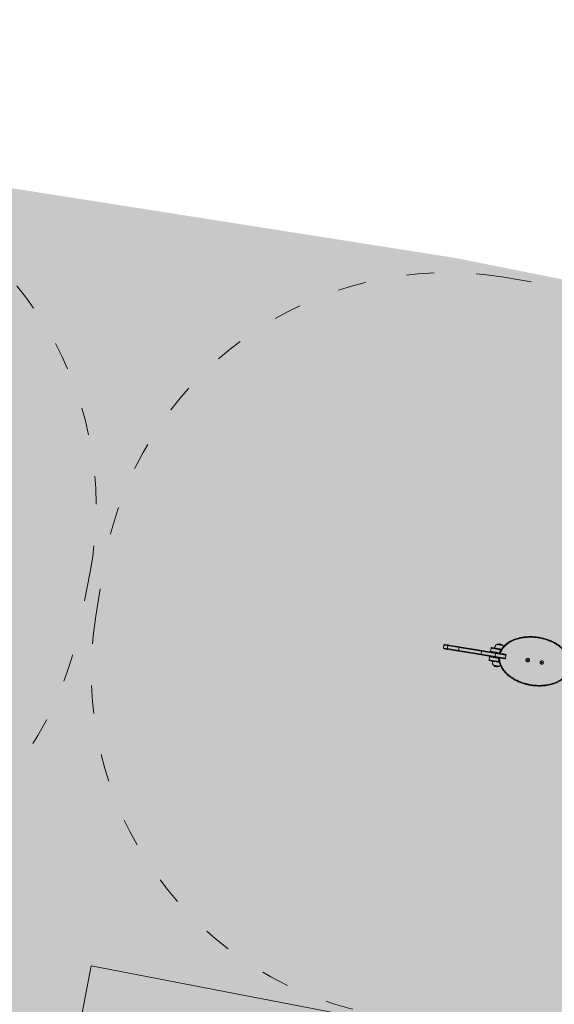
# Model space of a CAD drawing. Header units: inches. Extents: x -433 to 341, y -109 to 237.
# Tile 160 of 256: x -345.24 to -342.94, y 41.97 to 46.22. Entities that reach past the tile are written whole.
import ezdxf

# ---------------------------------------------------------------- set-up
doc = ezdxf.new("R2010")
doc.units = ezdxf.units.IN
doc.header["$MEASUREMENT"] = 0
doc.linetypes.add('ACAD_ISO03W100', pattern=[30, 12, -18])
for name, color, linetype, lineweight in [('1_mata', 7, 'Continuous', 5), ('1_naw mat', 251, 'Continuous', 9), ('1_poly easy', 84, 'Continuous', 5), ('1_projektowane', 7, 'Continuous', 5), ('1_trawa', 82, 'Continuous', 5), ('strefa', 7, 'ACAD_ISO03W100', 5), ('urzadzenie', 7, 'Continuous', 5)]:
    doc.layers.add(name, color=color, linetype=linetype, lineweight=lineweight)
picture_1 = doc.add_image_def('image1.jpg', size_in_pixel=(9921, 7015))

# ---------------------------------------------------------------- blocks, each defined once
blk = doc.blocks.new('fdesg')
at = {"layer": 'strefa', "color": 0, "ltscale": 0.01}
blk.add_lwpolyline([(102.6935, 36.1287), (103.5102, 36.1287, -0.414214), (105.0102, 34.6287), (105.0102, 34.4057, -0.414214), (103.5102, 32.9057), (102.6935, 32.9057, -0.414214), (101.1935, 34.4057), (101.1935, 34.6287, -0.414214)], format="xyb", close=True, dxfattribs=at)
blk = doc.blocks.new('ddkrkkr')
at = {"layer": 'strefa', "color": 0, "ltscale": 0.01}
blk.add_lwpolyline([(107.9368, 36.8793), (108.7535, 36.8793, -0.414214), (110.2535, 35.3793), (110.2535, 35.1563, -0.414214), (108.7535, 33.6563), (107.9368, 33.6563, -0.414214), (106.4368, 35.1563), (106.4368, 35.3793, -0.414214)], format="xyb", close=True, dxfattribs=at)
at = {"layer": 'urzadzenie', "color": 0, "linetype": 'Continuous'}
for p, q in [((108.1393, 35.2933), (108.1393, 35.2803)), ((108.1793, 35.2933), (108.1393, 35.2933)), ((108.1423, 35.2963), (108.1793, 35.2963)), ((108.1543, 35.2973), (108.1543, 35.2963)), ((108.1844, 35.2963), (108.1543, 35.2973)), ((108.1878, 35.3129), (108.1608, 35.3129)), ((108.1878, 35.3129), (108.1608, 35.3129)), ((108.1793, 35.2933), (108.1793, 35.2963)), ((108.1793, 35.2963), (108.1844, 35.2963)), ((108.1844, 35.2963), (108.1793, 35.2933)), ((108.1793, 35.2933), (108.1793, 35.2803)), ((107.9368, 35.2743), (107.9368, 35.2613)), ((107.9533, 35.2743), (107.9368, 35.2743)), ((107.9368, 35.2613), (107.9533, 35.2613)), ((107.9398, 35.2773), (107.9543, 35.2773)), ((107.9543, 35.2583), (107.9398, 35.2583)), ((107.954, 35.2743), (107.9533, 35.2743)), ((107.9533, 35.2613), (107.9533, 35.2743)), ((107.954, 35.2613), (107.9533, 35.2613)), ((108.0027, 35.2743), (107.954, 35.2743)), ((107.954, 35.2743), (107.954, 35.2613)), ((107.954, 35.2613), (108.0027, 35.2613)), ((107.9557, 35.2773), (107.9543, 35.2773)), ((107.9543, 35.2583), (107.9557, 35.2583)), ((107.9557, 35.2773), (108.0046, 35.2773)), ((108.0046, 35.2583), (107.9557, 35.2583)), ((108.0027, 35.2613), (108.0027, 35.2743)), ((108.0029, 35.2743), (108.0027, 35.2743)), ((108.0029, 35.2613), (108.0027, 35.2613)), ((108.1012, 35.2743), (108.0029, 35.2743)), ((108.0029, 35.2743), (108.0029, 35.2613)), ((108.0029, 35.2613), (108.1012, 35.2613)), ((108.0046, 35.2773), (108.1012, 35.2773)), ((108.1012, 35.2583), (108.0046, 35.2583)), ((108.1012, 35.2773), (108.1606, 35.2773)), ((108.1625, 35.2743), (108.1012, 35.2743)), ((108.1012, 35.2613), (108.1012, 35.2743)), ((108.1012, 35.2613), (108.1625, 35.2613)), ((108.1606, 35.2583), (108.1012, 35.2583)), ((108.1393, 35.2803), (108.1793, 35.2803)), ((108.1393, 35.2553), (108.1393, 35.2423)), ((108.1793, 35.2553), (108.1393, 35.2553)), ((108.1393, 35.2423), (108.1793, 35.2423)), ((108.1606, 35.2773), (108.2069, 35.2773)), ((108.2069, 35.2583), (108.1606, 35.2583)), ((108.1625, 35.2613), (108.1625, 35.2743)), ((108.2075, 35.2743), (108.1625, 35.2743)), ((108.1625, 35.2613), (108.2075, 35.2613)), ((108.1793, 35.2778), (108.1793, 35.2803)), ((108.1793, 35.2803), (108.1793, 35.2803)), ((108.1793, 35.2578), (108.1793, 35.2553)), ((108.1793, 35.2423), (108.1793, 35.2553)), ((108.1793, 35.2553), (108.1793, 35.2553)), ((108.1793, 35.2423), (108.1793, 35.2393)), ((108.1793, 35.2423), (108.1844, 35.2393)), ((108.1823, 35.2778), (108.1968, 35.2778)), ((108.1968, 35.2578), (108.1823, 35.2578)), ((108.2069, 35.2583), (108.2081, 35.2761)), ((108.2075, 35.2613), (108.2075, 35.2743)), ((108.3033, 35.2707), (108.3008, 35.2693)), ((108.3008, 35.2693), (108.3008, 35.2664)), ((108.3025, 35.2683), (108.3008, 35.2693)), ((108.3025, 35.2674), (108.3008, 35.2664)), ((108.3008, 35.2664), (108.3033, 35.2649)), ((108.3033, 35.2687), (108.3025, 35.2683)), ((108.3025, 35.2683), (108.3025, 35.2674)), ((108.3025, 35.2674), (108.3033, 35.2669)), ((108.3058, 35.2693), (108.3033, 35.2707)), ((108.3033, 35.2687), (108.3033, 35.2707)), ((108.304, 35.2683), (108.3033, 35.2687)), ((108.3033, 35.2669), (108.304, 35.2674)), ((108.3033, 35.2669), (108.3033, 35.2649)), ((108.3033, 35.2649), (108.3058, 35.2664)), ((108.304, 35.2683), (108.3058, 35.2693)), ((108.304, 35.2674), (108.304, 35.2683)), ((108.304, 35.2674), (108.3058, 35.2664)), ((108.3058, 35.2664), (108.3058, 35.2693)), ((108.3653, 35.2707), (108.3628, 35.2693)), ((108.3628, 35.2693), (108.3628, 35.2664)), ((108.3645, 35.2683), (108.3628, 35.2693)), ((108.3645, 35.2674), (108.3628, 35.2664)), ((108.3628, 35.2664), (108.3653, 35.2649)), ((108.3653, 35.2687), (108.3645, 35.2683)), ((108.3645, 35.2683), (108.3645, 35.2674)), ((108.3645, 35.2674), (108.3653, 35.2669)), ((108.3678, 35.2693), (108.3653, 35.2707)), ((108.3653, 35.2687), (108.3653, 35.2707)), ((108.366, 35.2683), (108.3653, 35.2687)), ((108.3653, 35.2669), (108.366, 35.2674)), ((108.3653, 35.2669), (108.3653, 35.2649)), ((108.3653, 35.2649), (108.3678, 35.2664)), ((108.366, 35.2683), (108.3678, 35.2693)), ((108.366, 35.2674), (108.366, 35.2683)), ((108.366, 35.2674), (108.3678, 35.2664)), ((108.3678, 35.2664), (108.3678, 35.2693)), ((108.1793, 35.2393), (108.1423, 35.2393)), ((108.1543, 35.2383), (108.1844, 35.2393)), ((108.1543, 35.2383), (108.1543, 35.2383)), ((108.1608, 35.2227), (108.1857, 35.2227)), ((108.1608, 35.2227), (108.1857, 35.2227)), ((108.1844, 35.2393), (108.1793, 35.2393)), ((108.1857, 35.2227), (108.1878, 35.2227)), ((108.1857, 35.2227), (108.1878, 35.2227))]:
    blk.add_line(p, q, dxfattribs=at)
at = {"layer": 'urzadzenie', "color": 0, "linetype": 'Continuous', "flags": 128}
for points in [[(107.9533, 35.2743), (107.9534, 35.2749), (107.9534, 35.2755), (107.9535, 35.276), (107.9536, 35.2764), (107.9538, 35.2768), (107.954, 35.2771), (107.9541, 35.2773), (107.9543, 35.2773)], [(107.9543, 35.2583), (107.9541, 35.2584), (107.954, 35.2585), (107.9538, 35.2588), (107.9536, 35.2592), (107.9535, 35.2596), (107.9534, 35.2602), (107.9534, 35.2607), (107.9533, 35.2613)], [(107.954, 35.2743), (107.954, 35.2749), (107.9541, 35.2755), (107.9543, 35.276), (107.9545, 35.2764), (107.9548, 35.2768), (107.955, 35.2771), (107.9554, 35.2773), (107.9557, 35.2773)], [(107.9557, 35.2583), (107.9554, 35.2584), (107.955, 35.2585), (107.9548, 35.2588), (107.9545, 35.2592), (107.9543, 35.2596), (107.9541, 35.2602), (107.954, 35.2607), (107.954, 35.2613)], [(108.0027, 35.2743), (108.0028, 35.2749), (108.0029, 35.2755), (108.003, 35.276), (108.0033, 35.2764), (108.0036, 35.2768), (108.0039, 35.2771), (108.0042, 35.2773), (108.0046, 35.2773)], [(108.0046, 35.2583), (108.0042, 35.2584), (108.0039, 35.2585), (108.0036, 35.2588), (108.0033, 35.2592), (108.003, 35.2596), (108.0029, 35.2602), (108.0028, 35.2607), (108.0027, 35.2613)], [(108.0029, 35.2743), (108.003, 35.2749), (108.0031, 35.2755), (108.0032, 35.276), (108.0034, 35.2764), (108.0037, 35.2768), (108.004, 35.2771), (108.0043, 35.2773), (108.0046, 35.2773)], [(108.0046, 35.2583), (108.0043, 35.2584), (108.004, 35.2585), (108.0037, 35.2588), (108.0034, 35.2592), (108.0032, 35.2596), (108.0031, 35.2602), (108.003, 35.2607), (108.0029, 35.2613)], [(108.1625, 35.2743), (108.1625, 35.2749), (108.1624, 35.2755), (108.1622, 35.276), (108.162, 35.2764), (108.1617, 35.2768), (108.1614, 35.2771), (108.161, 35.2773), (108.1606, 35.2773)], [(108.1606, 35.2583), (108.161, 35.2584), (108.1614, 35.2585), (108.1617, 35.2588), (108.162, 35.2592), (108.1622, 35.2596), (108.1624, 35.2602), (108.1625, 35.2607), (108.1625, 35.2613)]]:
    blk.add_lwpolyline(points, dxfattribs=at)
at = {"layer": 'urzadzenie', "color": 0, "linetype": 'Continuous'}
for centre, radius in [((108.3033, 35.2678), 0.00825), ((108.3033, 35.2678), 0.00795), ((108.3653, 35.2678), 0.00825), ((108.3653, 35.2678), 0.00795)]:
    blk.add_circle(centre, radius, dxfattribs=at)
for centre, radius, start, end in [((108.1423, 35.2933), 0.003, 90, 180), ((107.9398, 35.2743), 0.003, 90, 180), ((107.9398, 35.2613), 0.003, 180, 270), ((108.2137, 35.2751), 0.1125, 178.854, 180.382), ((108.2137, 35.2606), 0.1125, 179.618, 181.146), ((108.1423, 35.2803), 0.003, 180, 270), ((108.1423, 35.2553), 0.003, 90, 180), ((108.1423, 35.2423), 0.003, 180, 270), ((108.1968, 35.2728), 0.005, 64.1581, 90), ((108.1968, 35.2628), 0.005, 270, 295.8419)]:
    blk.add_arc(centre, radius, start, end, dxfattribs=at)
for points, knots in [([(108.1793, 35.2778), (108.1795, 35.2793), (108.18, 35.2827), (108.1814, 35.2879), (108.1832, 35.2936), (108.1856, 35.2991), (108.1886, 35.3052), (108.1926, 35.3115), (108.1975, 35.3182), (108.203, 35.3244), (108.2097, 35.331), (108.2178, 35.3377), (108.2274, 35.3444), (108.2377, 35.3503), (108.2473, 35.355), (108.256, 35.3586), (108.2637, 35.3615), (108.273, 35.3644), (108.2838, 35.3673), (108.2976, 35.37), (108.3109, 35.3718), (108.3236, 35.3727), (108.3365, 35.3729), (108.3515, 35.3724), (108.3659, 35.3708), (108.3773, 35.3688), (108.386, 35.3669), (108.3945, 35.3647), (108.4041, 35.3618), (108.4147, 35.3579), (108.4261, 35.3528), (108.4371, 35.3468), (108.4467, 35.3406), (108.4548, 35.3344), (108.4615, 35.3285), (108.4678, 35.322), (108.4731, 35.3155), (108.4775, 35.3092), (108.481, 35.3032), (108.484, 35.2969), (108.4864, 35.2905), (108.4882, 35.2841), (108.4889, 35.2799), (108.4893, 35.2778)], [0, 0, 0, 0, 0.011223, 0.026211, 0.041428, 0.056646, 0.072085, 0.092778, 0.113852, 0.134931, 0.156356, 0.185671, 0.215215, 0.245367, 0.275686, 0.296585, 0.317586, 0.338587, 0.370652, 0.402719, 0.446015, 0.472981, 0.500005, 0.543742, 0.587728, 0.610122, 0.632553, 0.655102, 0.677693, 0.709088, 0.740625, 0.772671, 0.804929, 0.827545, 0.850268, 0.873383, 0.896661, 0.914091, 0.931789, 0.949484, 0.967485, 0.983743, 1, 1, 1, 1]), ([(108.4862, 35.2778), (108.4859, 35.2798), (108.4852, 35.2837), (108.4833, 35.2903), (108.4804, 35.2977), (108.4762, 35.3057), (108.4712, 35.3131), (108.4656, 35.3199), (108.4595, 35.3262), (108.4529, 35.3321), (108.4451, 35.3381), (108.4358, 35.3441), (108.425, 35.35), (108.4138, 35.355), (108.4025, 35.3592), (108.3912, 35.3625), (108.3802, 35.3652), (108.367, 35.3676), (108.3517, 35.3694), (108.3366, 35.3699), (108.3238, 35.3697), (108.3114, 35.3688), (108.2972, 35.367), (108.2829, 35.364), (108.2705, 35.3606), (108.2599, 35.357), (108.2495, 35.3528), (108.2394, 35.3478), (108.2294, 35.3421), (108.2199, 35.3356), (108.2112, 35.3283), (108.2034, 35.3205), (108.1966, 35.3122), (108.1913, 35.304), (108.1875, 35.2962), (108.1848, 35.289), (108.1831, 35.2828), (108.1825, 35.2791), (108.1823, 35.2778)], [0, 0, 0, 0, 0.015428, 0.030858, 0.054158, 0.077541, 0.100868, 0.123709, 0.146624, 0.169561, 0.192432, 0.224053, 0.25568, 0.288062, 0.320449, 0.349975, 0.379525, 0.409056, 0.454529, 0.500004, 0.527303, 0.554601, 0.597038, 0.639472, 0.668498, 0.697545, 0.726564, 0.756145, 0.785722, 0.81603, 0.84633, 0.87425, 0.902232, 0.930109, 0.950091, 0.970117, 0.990085, 1, 1, 1, 1]), ([(108.1608, 35.3129), (108.1597, 35.3118), (108.1576, 35.3095), (108.1557, 35.3055), (108.1545, 35.3014), (108.1544, 35.2987), (108.1543, 35.2973)], [0, 0, 0, 0, 0.266691, 0.536049, 0.759476, 1, 1, 1, 1]), ([(108.1743, 35.3172), (108.173, 35.3171), (108.1704, 35.3169), (108.1669, 35.3159), (108.1636, 35.3146), (108.1617, 35.3135), (108.1608, 35.3129)], [0, 0, 0, 0, 0.2688809, 0.5432416, 0.7667149, 1, 1, 1, 1]), ([(108.1878, 35.3129), (108.1865, 35.3136), (108.1841, 35.315), (108.1806, 35.3162), (108.1773, 35.317), (108.1753, 35.3171), (108.1743, 35.3172)], [0, 0, 0, 0, 0.2950113, 0.5752691, 0.7889052, 1, 1, 1, 1]), ([(108.1878, 35.3129), (108.1907, 35.3093), (108.1899, 35.3108), (108.1886, 35.3121), (108.1878, 35.3129)], [0, 0, 0, 0, 0.295763, 1, 1, 1, 1]), ([(108.1823, 35.2778), (108.182, 35.2778), (108.1813, 35.2778), (108.1804, 35.2778), (108.1797, 35.2778), (108.1793, 35.2778), (108.1793, 35.2778), (108.1793, 35.2778)], [0, 0, 0, 0, 0.217553, 0.435147, 0.651576, 0.865842, 1, 1, 1, 1]), ([(108.4893, 35.2578), (108.489, 35.2564), (108.4885, 35.253), (108.4872, 35.2477), (108.4853, 35.242), (108.483, 35.2365), (108.4799, 35.2305), (108.4763, 35.2247), (108.4723, 35.2191), (108.4683, 35.2143), (108.4641, 35.2097), (108.4583, 35.2042), (108.4507, 35.1979), (108.4411, 35.1912), (108.4309, 35.1853), (108.42, 35.18), (108.4087, 35.1754), (108.3969, 35.1715), (108.3848, 35.1684), (108.3709, 35.1656), (108.3576, 35.1639), (108.3449, 35.163), (108.3321, 35.1627), (108.317, 35.1632), (108.3027, 35.1649), (108.2912, 35.1669), (108.2826, 35.1687), (108.274, 35.1709), (108.2644, 35.1739), (108.2539, 35.1777), (108.2425, 35.1828), (108.2314, 35.1888), (108.2218, 35.195), (108.2138, 35.2012), (108.207, 35.2071), (108.2007, 35.2136), (108.1954, 35.2201), (108.1911, 35.2264), (108.1876, 35.2324), (108.1845, 35.2388), (108.1821, 35.2451), (108.1803, 35.2515), (108.1796, 35.2557), (108.1793, 35.2578)], [0, 0, 0, 0, 0.0112229, 0.0262904, 0.0414526, 0.0567271, 0.0720847, 0.0928518, 0.1085845, 0.1243793, 0.140346, 0.1563633, 0.1856782, 0.2152218, 0.2453736, 0.2756934, 0.3070713, 0.3385874, 0.3705954, 0.4027197, 0.4460157, 0.4729816, 0.5000052, 0.5437421, 0.5877286, 0.6101226, 0.6325533, 0.655102, 0.6776932, 0.7090883, 0.7406254, 0.7726714, 0.8049291, 0.8275447, 0.8502681, 0.8733825, 0.8966607, 0.9141745, 0.9317866, 0.9495693, 0.9674844, 0.983682, 1, 1, 1, 1]), ([(108.1793, 35.2578), (108.1793, 35.2578), (108.1794, 35.2578), (108.1799, 35.2578), (108.1806, 35.2578), (108.1815, 35.2578), (108.1821, 35.2578), (108.1823, 35.2578)], [0, 0, 0, 0, 0.211967, 0.423903, 0.636755, 0.851628, 1, 1, 1, 1]), ([(108.1823, 35.2578), (108.1826, 35.2559), (108.1833, 35.252), (108.1852, 35.2453), (108.1881, 35.2379), (108.1923, 35.23), (108.1973, 35.2226), (108.2029, 35.2157), (108.209, 35.2094), (108.2156, 35.2036), (108.2235, 35.1975), (108.2327, 35.1915), (108.2435, 35.1857), (108.2547, 35.1806), (108.2661, 35.1765), (108.2773, 35.1731), (108.2883, 35.1705), (108.3015, 35.168), (108.3168, 35.1663), (108.3319, 35.1657), (108.3447, 35.166), (108.3571, 35.1668), (108.3714, 35.1687), (108.3857, 35.1716), (108.3981, 35.1751), (108.4086, 35.1786), (108.419, 35.1829), (108.4292, 35.1878), (108.4391, 35.1935), (108.4486, 35.2001), (108.4574, 35.2073), (108.4652, 35.2151), (108.4719, 35.2234), (108.4772, 35.2316), (108.481, 35.2394), (108.4837, 35.2466), (108.4854, 35.2528), (108.486, 35.2566), (108.4862, 35.2578)], [0, 0, 0, 0, 0.015428, 0.030858, 0.054158, 0.077541, 0.100868, 0.123709, 0.146624, 0.169561, 0.192432, 0.224053, 0.25568, 0.288062, 0.320449, 0.349975, 0.379525, 0.409056, 0.454529, 0.500004, 0.527303, 0.554601, 0.597038, 0.639472, 0.668498, 0.697545, 0.726564, 0.756145, 0.785722, 0.81603, 0.84633, 0.87425, 0.902232, 0.930109, 0.950091, 0.970117, 0.990085, 1, 1, 1, 1]), ([(108.2069, 35.2773), (108.2071, 35.2773), (108.2075, 35.2773), (108.2079, 35.2769), (108.2082, 35.2763), (108.208, 35.2754), (108.2077, 35.2747), (108.2075, 35.2743), (108.2075, 35.2743)], [0, 0, 0, 0, 0.13983, 0.278999, 0.475259, 0.74679, 0.998075, 1, 1, 1, 1]), ([(108.2069, 35.2583), (108.207, 35.2583), (108.2072, 35.2583), (108.2076, 35.2584), (108.2078, 35.2587), (108.208, 35.259), (108.2081, 35.2593), (108.2081, 35.2598), (108.208, 35.2603), (108.2078, 35.2608), (108.2076, 35.2611), (108.2075, 35.2613), (108.2075, 35.2613)], [0, 0, 0, 0, 0.068823, 0.140057, 0.278862, 0.375683, 0.475256, 0.609223, 0.74697, 0.871541, 0.99808, 1, 1, 1, 1]), ([(108.1543, 35.2383), (108.1544, 35.2366), (108.1547, 35.2332), (108.1562, 35.2288), (108.1582, 35.2253), (108.1599, 35.2236), (108.1608, 35.2227)], [0, 0, 0, 0, 0.30271, 0.580356, 0.789979, 1, 1, 1, 1]), ([(108.1608, 35.2227), (108.162, 35.222), (108.1644, 35.2207), (108.1679, 35.2194), (108.1712, 35.2186), (108.1733, 35.2185), (108.1743, 35.2184)], [0, 0, 0, 0, 0.2950113, 0.5752691, 0.7889052, 1, 1, 1, 1]), ([(108.1743, 35.2184), (108.1755, 35.2185), (108.1781, 35.2187), (108.1817, 35.2197), (108.1849, 35.2211), (108.1868, 35.2222), (108.1878, 35.2227)], [0, 0, 0, 0, 0.268881, 0.543242, 0.766715, 1, 1, 1, 1]), ([(108.1878, 35.2227), (108.1889, 35.2238), (108.1902, 35.225), (108.1909, 35.2266), (108.191, 35.2268)], [0, 0, 0, 0, 0.882235, 1, 1, 1, 1])]:
    blk.add_open_spline(points, degree=3, knots=knots, dxfattribs=at)

msp = doc.modelspace()

# ---------------------------------------------------------------- hatches: boundary and pattern name
at = {"layer": '1_poly easy'}
h = msp.add_hatch(dxfattribs=at)
h.set_pattern_fill('HEX', color=256, angle=-122.0496)
h.set_pattern_definition([(237.9504, (-330.89821, 0), (0.1835084, -0.11488986), [0.125, -0.25]), (357.9504, (-330.89821, 0), (0.00774335, 0.2163678), [0.125, -0.25]), (297.9504, (-330.96454, -0.10595), (0.1912517, 0.101478), [0.125, -0.25])])
h.paths.add_polyline_path([(-342.8962, 28.5609), (-345.7746, 27.7154), (-347.4656, 33.4722), (-344.5872, 34.3177)])
h.paths.add_polyline_path([(-344.9316, 42.1401), (-341.9859, 41.5722), (-342.9322, 36.6626), (-345.878, 37.2304)])
h.paths.add_polyline_path([(-359.9855, 19.0716), (-356.9899, 18.9088), (-357.397, 11.4198), (-360.3926, 11.5827)])
h.paths.add_polyline_path([(-363.299, 19.3045), (-363.4619, 16.3089), (-365.4589, 16.4175), (-365.5403, 14.9197), (-369.5344, 15.1368), (-369.2902, 19.6302)])
at = {"layer": '1_trawa'}
h = msp.add_hatch(dxfattribs=at)
h.set_pattern_fill('GRASS', color=256, scale=0.5)
h.set_pattern_definition([(90, (-330.8982, 0), (-0.3535534, 0.3535534), [0.09375, -0.6133568]), (45, (-330.8982, 0), (-0.3535534, 0.3535534), [0.09375, -0.40625]), (135, (-330.8982, 0), (-0.3535534, -0.3535534), [0.09375, -0.40625])])
h.paths.add_polyline_path([(-348.534, 46.0021), (-350.5175, 34.3585), (-350.4589, 34.3585), (-350.8046, 32.7514), (-347.0678, 32.1178), (-347.4656, 33.4722), (-344.5872, 34.3177), (-344.4051, 36.9465), (-345.878, 37.2304), (-344.9316, 42.1401), (-341.9859, 41.5722), (-342.9322, 36.6626), (-344.4051, 36.9465), (-344.5872, 34.3177), (-344.5139, 34.0681), (-344.0702, 32.5577), (-341.818, 33.1037), (-338.6447, 33.2189), (-338.8526, 34.7997), (-337.3591, 34.9223), (-335.5616, 43.6288), (-343.3637, 45.1889)])
h.paths.add_polyline_path([(-350.8046, 32.7514), (-351.6667, 28.2246), (-344.9454, 27.0189), (-338.427, 28.8347), (-338.2728, 28.8692), (-338.4126, 30.1563), (-338.5852, 33.2267), (-341.818, 33.1037), (-344.0702, 32.5577), (-342.8962, 28.5609), (-345.7746, 27.7154), (-347.0678, 32.1178)])
h.paths.add_polyline_path([(-338.8049, 12.4075), (-337.7845, 20.6073), (-350.6691, 21.5558), (-350.5378, 24.1561), (-357.276, 24.533), (-357.5885, 18.9399), (-357.0399, 18.9093), (-356.99, 18.9066), (-357.0713, 17.411), (-351.5812, 17.0688), (-351.3207, 19.5543), (-345.1459, 19.2738), (-345.5172, 13.3328)])
h.paths.add_polyline_path([(-357.4947, 20.6175), (-370.0389, 21.1882), (-370.5199, 12.2972), (-360.3926, 11.5827), (-359.9334, 19.1059), (-363.299, 19.3045), (-363.4619, 16.3089), (-365.4589, 16.4175), (-365.5403, 14.9197), (-369.5344, 15.1368), (-369.1499, 19.6496), (-357.5859, 18.9412)])

# ---------------------------------------------------------------- linework, layer by layer
at = {"layer": '1_naw mat'}
msp.add_lwpolyline([(-343.648, 40.8742), (-345.1209, 41.1581), (-344.9316, 42.1401), (-343.4587, 41.8562)], close=True, dxfattribs=at)

# ---------------------------------------------------------------- block references
at = {"layer": '1_projektowane'}
for name, p, rotation in [('fdesg', (-454.6127, 29.7715), 349.0539821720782), ('ddkrkkr', (-455.6113, 26.0247), 350.7661221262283)]:
    msp.add_blockref(name, p, dxfattribs=dict(at, rotation=rotation))

# ---------------------------------------------------------------- pictures from other files: only their frames are drawn
at = {"layer": '1_mata'}
image = msp.add_image(picture_1, insert=(-284.1864, -108.6544), size_in_units=(210.5211, 148.8565), rotation=90, dxfattribs=dict(at, fade=30))
image.dxf.flags = 7

doc.saveas('drawing.dxf')
